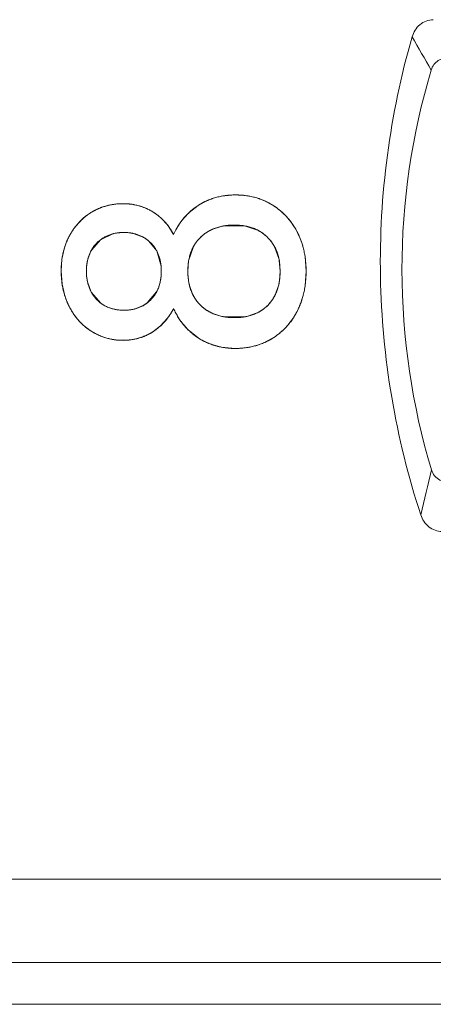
# Model space of a CAD drawing. Header units: inches. Extents: x 1617 to 2044, y 173 to 473.
# Tile 23 of 29: x 1827.82 to 1830.29, y 398.65 to 404.55. Entities that reach past the tile are written whole.
import ezdxf

# ---------------------------------------------------------------- set-up
doc = ezdxf.new("R2010")
doc.units = ezdxf.units.IN
doc.header["$LTSCALE"] = 23.1
doc.header["$MEASUREMENT"] = 0
doc.layers.get('0').update_dxf_attribs({"lineweight": 18})
doc.layers.add('1_6', color=7, linetype='Continuous', lineweight=18)

msp = doc.modelspace()

# ---------------------------------------------------------------- linework, layer by layer
at = {"color": 0, "linetype": 'Continuous', "lineweight": 0}
for p, q in [((1829.0239, 403.4965), (1829.1094, 403.5044)), ((1829.1094, 403.5044), (1829.1861, 403.4982)), ((1828.8327, 403.399), (1828.8862, 403.4414)), ((1828.1525, 403.3167), (1828.1981, 403.3648)), ((1828.6615, 403.3677), (1828.7034, 403.3225)), ((1828.3797, 403.2724), (1828.3016, 403.2361)), ((1828.4215, 403.2787), (1828.3797, 403.2724)), ((1828.4621, 403.2787), (1828.4215, 403.2787)), ((1828.5034, 403.2723), (1828.4621, 403.2787)), ((1828.5571, 403.2513), (1828.5034, 403.2723)), ((1828.7034, 403.3225), (1828.7388, 403.2677)), ((1829.0238, 403.3157), (1828.967, 403.2966)), ((1829.1633, 403.3193), (1829.0428, 403.3194)), ((1829.2481, 403.2904), (1829.1633, 403.3193)), ((1828.3016, 403.2361), (1828.2486, 403.1763)), ((1828.6376, 403.1694), (1828.5879, 403.2302)), ((1828.0703, 403.1197), (1828.0859, 403.1894)), ((1828.244, 403.1681), (1828.2254, 403.1196)), ((1828.6638, 403.0778), (1828.6376, 403.1694)), ((1828.8577, 403.1946), (1828.8289, 403.1091)), ((1829.3691, 403.1243), (1829.3452, 403.1904)), ((1828.0655, 403.0485), (1828.0703, 403.1197)), ((1828.2254, 403.1196), (1828.2182, 403.0779)), ((1828.8289, 403.1091), (1828.8241, 403.0485)), ((1829.3771, 403.0485), (1829.3716, 403.1121)), ((1829.5259, 403.1357), (1829.5323, 403.0485)), ((1828.0713, 402.9694), (1828.0655, 403.0485)), ((1828.665, 403.0485), (1828.6638, 403.0778)), ((1828.6638, 403.0187), (1828.665, 403.0485)), ((1829.3729, 402.9898), (1829.3771, 403.0485)), ((1829.5323, 403.0485), (1829.5261, 402.9589)), ((1828.2181, 403.0186), (1828.2234, 402.9839)), ((1828.2234, 402.9839), (1828.2427, 402.9284)), ((1828.0849, 402.908), (1828.0713, 402.9694)), ((1828.2469, 402.9204), (1828.3005, 402.8575)), ((1828.5815, 402.8576), (1828.6372, 402.9237)), ((1828.8325, 402.9679), (1828.8523, 402.9107)), ((1829.3444, 402.9007), (1829.3685, 402.9666)), ((1828.4232, 402.8142), (1828.4624, 402.8144)), ((1828.4624, 402.8144), (1828.5042, 402.8208)), ((1828.5042, 402.8208), (1828.5572, 402.8416)), ((1828.967, 402.7969), (1829.0216, 402.7779)), ((1829.1828, 402.7775), (1829.2493, 402.8026)), ((1828.7019, 402.7655), (1828.6609, 402.7203)), ((1829.0428, 402.7738), (1829.1641, 402.7738)), ((1828.6609, 402.7203), (1828.6136, 402.6837)), ((1828.8862, 402.6478), (1828.8337, 402.6895)), ((1829.0239, 402.5926), (1828.9749, 402.6053)), ((1829.1094, 402.5847), (1829.0239, 402.5926)), ((1829.1863, 402.5911), (1829.1094, 402.5847)), ((1829.2418, 402.6045), (1829.1863, 402.5911)), ((1743.2702, 398.6545), (1839.8702, 398.6545))]:
    msp.add_line(p, q, dxfattribs=at)
for centre, radius, start, end in [((1828.434, 403.084), 0.368, 99.82788, 109.71657), ((1828.4349, 403.0797), 0.3723, 96.82514, 99.84703), ((1828.4348, 403.0805), 0.3715, 89.80329, 96.82924), ((1828.4349, 403.0851), 0.3669, 80.49149, 89.81122), ((1828.4362, 403.0937), 0.3582, 78.82707, 80.46698), ((1828.4391, 403.1069), 0.3447, 70.24029, 78.87518), ((1829.0905, 403.1285), 0.3736, 111.63398, 123.14445), ((1829.0944, 403.1194), 0.3835, 108.16276, 111.67131), ((1829.1222, 403.1046), 0.3986, 69.74974, 72.59867), ((1829.1266, 403.1157), 0.3867, 59.00754, 69.79259), ((1829.1265, 403.1165), 0.3861, 53.42686, 58.93445), ((1828.4263, 403.1039), 0.3465, 120.802, 131.17199), ((1828.4278, 403.1004), 0.3504, 110.89785, 120.7227), ((1828.4317, 403.0909), 0.3606, 109.74278, 110.94103), ((1828.4441, 403.1219), 0.3289, 68.76171, 70.1857), ((1828.4468, 403.1286), 0.3216, 65.78894, 68.76754), ((1828.4539, 403.1439), 0.3048, 58.39811, 65.82836), ((1829.1221, 403.0933), 0.421, 135.41257, 143.72276), ((1829.1128, 403.1022), 0.4081, 133.34928, 135.38532), ((1829.1167, 403.1031), 0.4026, 49.33527, 53.43786), ((1829.1106, 403.096), 0.412, 47.41901, 49.34415), ((1829.1024, 403.0873), 0.424, 39.4046, 47.39341), ((1829.1251, 403.0908), 0.4249, 145.45866, 150.65114), ((1829.1266, 403.0898), 0.4267, 143.70226, 145.46321), ((1829.0971, 403.0827), 0.431, 37.66607, 39.42553), ((1829.097, 403.0826), 0.4311, 30.64404, 37.66923), ((1828.4565, 403.0781), 0.3865, 141.86534, 152.08578), ((1829.1166, 403.0956), 0.4151, 150.6459, 155.50665), ((1829.0763, 403.0641), 0.2569, 115.16622, 117.73526), ((1829.0938, 403.0001), 0.3234, 99.07701, 102.50872), ((1829.1018, 403.0855), 0.4255, 28.13677, 30.63857), ((1829.0876, 403.0786), 0.4413, 18.11709, 28.06123), ((1828.4774, 403.0667), 0.4103, 152.05525, 161.51834), ((1828.4552, 403.0699), 0.2081, 50.37809, 60.68352), ((1829.0615, 403.0695), 0.4689, 15.40228, 18.18551), ((1828.4844, 403.0642), 0.4177, 161.49031, 162.56053), ((1828.4345, 403.0679), 0.2152, 149.77321, 152.26259), ((1829.0092, 403.0579), 0.5225, 8.56479, 10.60783), ((1829.0681, 403.0572), 0.3084, 10.24654, 12.56386), ((1828.5369, 403.0479), 0.3201, 174.62154, 179.89353), ((1828.5397, 403.0472), 0.3229, 179.77775, 185.09304), ((1829.2486, 403.0481), 0.4245, 179.9546, 181.62431), ((1829.2065, 403.0465), 0.3823, 181.56181, 187.12045), ((1829.1712, 403.0425), 0.3468, 187.18336, 189.22524), ((1829.1447, 403.0381), 0.3199, 189.20055, 192.67144), ((1829.0574, 403.0381), 0.3192, 347.05198, 351.29218), ((1828.441, 403.0271), 0.2215, 206.45152, 208.79404), ((1828.9817, 403.0383), 0.5502, 349.72657, 351.69744), ((1828.5019, 403.0314), 0.4349, 196.4905, 197.94941), ((1828.4238, 403.0191), 0.2033, 232.6531, 240.52087), ((1828.4566, 403.02), 0.2048, 299.39958, 307.54599), ((1829.0786, 403.0202), 0.2515, 205.83122, 208.33054), ((1829.0773, 403.0131), 0.4511, 334.85034, 342.52125), ((1829.0404, 403.0252), 0.49, 342.46266, 345.45844), ((1828.4609, 403.0129), 0.3898, 207.46441, 209.30309), ((1828.4651, 403.0153), 0.3947, 209.30994, 217.07988), ((1828.3865, 403.0074), 0.3975, 322.52086, 332.42743), ((1829.1218, 402.9951), 0.4197, 204.14565, 208.98478), ((1829.0769, 403.0274), 0.2553, 241.44048, 244.51036), ((1829.1042, 403.0011), 0.4217, 327.33819, 332.42444), ((1829.104, 403.0011), 0.4219, 332.44017, 334.78526), ((1828.464, 403.0144), 0.3933, 217.07911, 218.51127), ((1828.4576, 403.0091), 0.3849, 218.48288, 226.73051), ((1829.1292, 402.9991), 0.4282, 208.97898, 214.22671), ((1829.1295, 402.9993), 0.4285, 214.22381, 216.07345), ((1829.1232, 402.9945), 0.4205, 216.04741, 224.29589), ((1829.0933, 403.0864), 0.3167, 256.93077, 260.83055), ((1829.1142, 403.0786), 0.3089, 279.30621, 282.83723), ((1829.0988, 403.0045), 0.4281, 320.75781, 324.82742), ((1829.0997, 403.0039), 0.427, 324.82667, 327.3457), ((1828.4484, 402.9996), 0.3717, 226.76453, 228.57975), ((1828.4366, 402.9856), 0.3534, 228.51238, 238.10005), ((1828.4308, 402.9775), 0.3435, 238.20195, 246.91328), ((1828.4475, 402.9463), 0.3107, 295.44151, 302.31344), ((1829.112, 402.9838), 0.4051, 224.32782, 226.60751), ((1829.116, 402.9866), 0.4032, 306.82037, 310.7897), ((1829.11, 402.9936), 0.4124, 310.7831, 313.19788), ((1829.1027, 403.0012), 0.423, 313.21572, 320.77282), ((1828.4336, 402.9837), 0.3502, 246.89071, 249.20388), ((1828.4351, 402.9878), 0.3546, 249.21633, 259.64332), ((1828.4352, 402.9884), 0.3552, 259.63645, 261.70205), ((1828.4349, 402.9854), 0.3523, 261.69065, 270.20537), ((1828.4348, 402.9824), 0.3492, 270.22243, 276.37151), ((1828.4349, 402.981), 0.3478, 276.36986, 279.97507), ((1828.4354, 402.9785), 0.3453, 279.97643, 281.97993), ((1828.4373, 402.9704), 0.337, 281.94779, 291.02274), ((1828.4407, 402.9608), 0.3267, 291.0607, 292.37107), ((1828.4426, 402.9563), 0.3219, 292.36656, 295.4639), ((1829.0892, 402.9578), 0.3705, 236.78023, 248.38837), ((1829.1243, 402.977), 0.3906, 287.50539, 301.20639), ((1829.1254, 402.974), 0.3875, 301.30581, 306.83212), ((1829.0947, 402.9708), 0.3846, 248.33607, 251.84001)]:
    msp.add_arc(centre, radius, start, end, dxfattribs=at)
for points, knots in [([(1829.1094, 403.5044), (1829.0989, 403.5044), (1829.0782, 403.5037), (1829.048, 403.5008), (1829.0236, 403.4967), (1829.0045, 403.4924), (1828.9905, 403.4887), (1828.9766, 403.4845), (1828.963, 403.4799), (1828.9496, 403.4747), (1828.9387, 403.47), (1828.93, 403.466), (1828.9236, 403.4628), (1828.9172, 403.4596), (1828.9119, 403.4567), (1828.9078, 403.4544), (1828.9046, 403.4526), (1828.9015, 403.4508), (1828.8984, 403.449), (1828.8959, 403.4475), (1828.8938, 403.4462), (1828.8923, 403.4453), (1828.891, 403.4445), (1828.89, 403.4438), (1828.8893, 403.4433), (1828.8885, 403.4429), (1828.8879, 403.4424), (1828.8874, 403.4421), (1828.887, 403.4419), (1828.8868, 403.4418), (1828.8866, 403.4416), (1828.8864, 403.4415), (1828.8863, 403.4415), (1828.8863, 403.4414), (1828.8862, 403.4414), (1828.8862, 403.4414), (1828.8862, 403.4414)], [0, 0, 0, 0, 0.125, 0.25, 0.375, 0.4375, 0.5, 0.562501, 0.625001, 0.687501, 0.750001, 0.781251, 0.812501, 0.843751, 0.875001, 0.890626, 0.906251, 0.921876, 0.937501, 0.953126, 0.960938, 0.968751, 0.976563, 0.98047, 0.984376, 0.988282, 0.992188, 0.994142, 0.996095, 0.997071, 0.998048, 0.999024, 0.999513, 0.999757, 0.999985, 1, 1, 1, 1]), ([(1829.3257, 403.4472), (1829.3177, 403.452), (1829.3015, 403.4609), (1829.2763, 403.4725), (1829.2547, 403.4807), (1829.2371, 403.4864), (1829.2237, 403.4902), (1829.2101, 403.4935), (1829.1963, 403.4964), (1829.1823, 403.4989), (1829.1704, 403.5006), (1829.1609, 403.5017), (1829.1537, 403.5024), (1829.1464, 403.503), (1829.1403, 403.5034), (1829.1354, 403.5037), (1829.1318, 403.5039), (1829.1281, 403.504), (1829.1244, 403.5042), (1829.1213, 403.5042), (1829.1188, 403.5043), (1829.1169, 403.5043), (1829.1154, 403.5044), (1829.1141, 403.5044), (1829.1132, 403.5044), (1829.1122, 403.5044), (1829.1115, 403.5044), (1829.1108, 403.5044), (1829.1104, 403.5044), (1829.1101, 403.5044), (1829.1099, 403.5044), (1829.1097, 403.5044), (1829.1095, 403.5044), (1829.1095, 403.5044), (1829.1094, 403.5044), (1829.1094, 403.5044)], [0, 0, 0, 0, 0.125, 0.25, 0.375, 0.4375, 0.5, 0.562501, 0.625001, 0.687501, 0.750001, 0.781251, 0.812501, 0.843751, 0.875001, 0.890626, 0.906251, 0.921876, 0.937501, 0.953126, 0.960938, 0.968751, 0.976563, 0.98047, 0.984376, 0.988282, 0.992188, 0.994142, 0.996095, 0.997071, 0.998048, 0.999024, 0.999513, 0.999757, 1, 1, 1, 1]), ([(1828.4361, 403.452), (1828.4275, 403.452), (1828.4106, 403.4515), (1828.3857, 403.4491), (1828.3655, 403.4458), (1828.3496, 403.4424), (1828.3378, 403.4395), (1828.3262, 403.4361), (1828.3147, 403.4324), (1828.3033, 403.4282), (1828.294, 403.4245), (1828.2866, 403.4212), (1828.2811, 403.4187), (1828.2756, 403.4161), (1828.2711, 403.4139), (1828.2675, 403.412), (1828.2648, 403.4106), (1828.2621, 403.4092), (1828.2594, 403.4077), (1828.2572, 403.4065), (1828.2554, 403.4054), (1828.2541, 403.4047), (1828.253, 403.404), (1828.2521, 403.4035), (1828.2515, 403.4031), (1828.2508, 403.4028), (1828.2502, 403.4024), (1828.2498, 403.4022), (1828.2495, 403.402), (1828.2493, 403.4019), (1828.2491, 403.4018), (1828.249, 403.4017), (1828.2489, 403.4016), (1828.2489, 403.4016), (1828.2488, 403.4016), (1828.2488, 403.4016), (1828.2488, 403.4016)], [0, 0, 0, 0, 0.125, 0.25, 0.375, 0.4375, 0.5, 0.562501, 0.625001, 0.687501, 0.750001, 0.781251, 0.812501, 0.843751, 0.875001, 0.890626, 0.906251, 0.921876, 0.937501, 0.953126, 0.960938, 0.968751, 0.976563, 0.98047, 0.984376, 0.988282, 0.992188, 0.994142, 0.996095, 0.997071, 0.998048, 0.999024, 0.999513, 0.999757, 0.999979, 1, 1, 1, 1]), ([(1828.6136, 403.4035), (1828.6071, 403.4075), (1828.5938, 403.4151), (1828.5731, 403.4249), (1828.5554, 403.4319), (1828.541, 403.4367), (1828.53, 403.4399), (1828.5188, 403.4428), (1828.5074, 403.4452), (1828.496, 403.4473), (1828.4863, 403.4487), (1828.4784, 403.4497), (1828.4725, 403.4503), (1828.4665, 403.4508), (1828.4615, 403.4512), (1828.4575, 403.4514), (1828.4545, 403.4516), (1828.4514, 403.4517), (1828.4484, 403.4518), (1828.4459, 403.4519), (1828.4438, 403.4519), (1828.4423, 403.4519), (1828.441, 403.452), (1828.44, 403.452), (1828.4392, 403.452), (1828.4384, 403.452), (1828.4378, 403.452), (1828.4373, 403.452), (1828.437, 403.452), (1828.4367, 403.452), (1828.4365, 403.452), (1828.4363, 403.452), (1828.4362, 403.452), (1828.4362, 403.452), (1828.4361, 403.452), (1828.4361, 403.452)], [0, 0, 0, 0, 0.125, 0.25, 0.375, 0.4375, 0.5, 0.562501, 0.625001, 0.687501, 0.750001, 0.781251, 0.812501, 0.843751, 0.875001, 0.890626, 0.906251, 0.921876, 0.937501, 0.953126, 0.960938, 0.968751, 0.976563, 0.98047, 0.984376, 0.988282, 0.992188, 0.994142, 0.996095, 0.997071, 0.998048, 0.999024, 0.999513, 0.999757, 1, 1, 1, 1]), ([(1829.477, 403.2862), (1829.4724, 403.2948), (1829.4628, 403.3116), (1829.4471, 403.3354), (1829.4329, 403.3539), (1829.4209, 403.3681), (1829.4116, 403.3783), (1829.402, 403.3882), (1829.3921, 403.3977), (1829.3818, 403.4069), (1829.373, 403.4142), (1829.3658, 403.4199), (1829.3603, 403.4241), (1829.3547, 403.4282), (1829.35, 403.4315), (1829.3462, 403.4341), (1829.3434, 403.436), (1829.3405, 403.438), (1829.3376, 403.4398), (1829.3351, 403.4414), (1829.3332, 403.4426), (1829.3317, 403.4436), (1829.3304, 403.4443), (1829.3295, 403.4449), (1829.3287, 403.4454), (1829.328, 403.4458), (1829.3273, 403.4462), (1829.3268, 403.4465), (1829.3265, 403.4467), (1829.3263, 403.4468), (1829.3261, 403.447), (1829.3259, 403.4471), (1829.3258, 403.4471), (1829.3258, 403.4472), (1829.3257, 403.4472), (1829.3257, 403.4472), (1829.3257, 403.4472)], [0, 0, 0, 0, 0.125, 0.25, 0.375, 0.4375, 0.5, 0.562501, 0.625001, 0.687501, 0.750001, 0.781251, 0.812501, 0.843751, 0.875001, 0.890626, 0.906251, 0.921876, 0.937501, 0.953126, 0.960938, 0.968751, 0.976563, 0.98047, 0.984376, 0.988282, 0.992188, 0.994142, 0.996095, 0.997071, 0.998048, 0.999024, 0.999513, 0.999757, 0.999981, 1, 1, 1, 1]), ([(1828.2488, 403.4016), (1828.2418, 403.3974), (1828.2281, 403.3886), (1828.2086, 403.374), (1828.1933, 403.3608), (1828.1816, 403.3495), (1828.1731, 403.3408), (1828.1649, 403.3317), (1828.1569, 403.3223), (1828.1493, 403.3125), (1828.1431, 403.3041), (1828.1383, 403.2973), (1828.1348, 403.2921), (1828.1313, 403.2867), (1828.1285, 403.2822), (1828.1262, 403.2786), (1828.1246, 403.2759), (1828.1229, 403.2731), (1828.1213, 403.2703), (1828.12, 403.268), (1828.1189, 403.2661), (1828.1181, 403.2647), (1828.1175, 403.2635), (1828.117, 403.2626), (1828.1166, 403.2618), (1828.1162, 403.2611), (1828.1159, 403.2605), (1828.1156, 403.2601), (1828.1154, 403.2598), (1828.1153, 403.2595), (1828.1152, 403.2593), (1828.1151, 403.2592), (1828.1151, 403.2591), (1828.115, 403.259), (1828.115, 403.259), (1828.115, 403.259)], [0, 0, 0, 0, 0.125, 0.25, 0.375, 0.4375, 0.5, 0.562501, 0.625001, 0.687501, 0.750001, 0.781251, 0.812501, 0.843751, 0.875001, 0.890626, 0.906251, 0.921876, 0.937501, 0.953126, 0.960938, 0.968751, 0.976563, 0.98047, 0.984376, 0.988282, 0.992188, 0.994142, 0.996095, 0.997071, 0.998048, 0.999024, 0.999513, 0.999757, 1, 1, 1, 1]), ([(1828.7388, 403.2677), (1828.7349, 403.275), (1828.7268, 403.2891), (1828.7137, 403.3091), (1828.7019, 403.3248), (1828.6919, 403.3367), (1828.6842, 403.3453), (1828.6763, 403.3537), (1828.6681, 403.3617), (1828.6596, 403.3694), (1828.6524, 403.3756), (1828.6464, 403.3804), (1828.6419, 403.384), (1828.6374, 403.3874), (1828.6335, 403.3902), (1828.6304, 403.3924), (1828.6281, 403.3941), (1828.6257, 403.3957), (1828.6233, 403.3973), (1828.6213, 403.3986), (1828.6197, 403.3996), (1828.6185, 403.4004), (1828.6175, 403.4011), (1828.6167, 403.4016), (1828.6161, 403.402), (1828.6155, 403.4023), (1828.6149, 403.4027), (1828.6145, 403.4029), (1828.6143, 403.4031), (1828.6141, 403.4032), (1828.6139, 403.4033), (1828.6138, 403.4034), (1828.6137, 403.4034), (1828.6137, 403.4035), (1828.6136, 403.4035), (1828.6136, 403.4035), (1828.6136, 403.4035)], [0, 0, 0, 0, 0.125, 0.25, 0.375, 0.4375, 0.5, 0.562501, 0.625001, 0.687501, 0.750001, 0.781251, 0.812501, 0.843751, 0.875001, 0.890626, 0.906251, 0.921876, 0.937501, 0.953126, 0.960938, 0.968751, 0.976563, 0.98047, 0.984376, 0.988282, 0.992188, 0.994142, 0.996095, 0.997071, 0.998048, 0.999024, 0.999513, 0.999757, 0.999997, 1, 1, 1, 1]), ([(1828.2799, 403.2173), (1828.2852, 403.2224), (1828.296, 403.2321), (1828.3135, 403.2447), (1828.3289, 403.2536), (1828.3419, 403.2598), (1828.3519, 403.2639), (1828.3621, 403.2675), (1828.3727, 403.2707), (1828.3835, 403.2734), (1828.3928, 403.2752), (1828.4003, 403.2764), (1828.406, 403.2772), (1828.4118, 403.2779), (1828.4167, 403.2783), (1828.4207, 403.2786), (1828.4237, 403.2788), (1828.4267, 403.279), (1828.4297, 403.2791), (1828.4322, 403.2792), (1828.4342, 403.2793), (1828.4358, 403.2793), (1828.437, 403.2793), (1828.4381, 403.2794), (1828.4388, 403.2794), (1828.4396, 403.2794), (1828.4402, 403.2794), (1828.4408, 403.2794), (1828.4411, 403.2794), (1828.4413, 403.2794), (1828.4415, 403.2794), (1828.4417, 403.2794), (1828.4418, 403.2794), (1828.4419, 403.2794), (1828.4419, 403.2794), (1828.4419, 403.2794)], [0, 0, 0, 0, 0.125, 0.25, 0.375, 0.4375, 0.5, 0.5625, 0.625, 0.6875, 0.75, 0.78125, 0.8125, 0.843751, 0.875001, 0.890626, 0.906251, 0.921876, 0.937501, 0.953126, 0.960938, 0.968751, 0.976563, 0.980469, 0.984376, 0.988282, 0.992188, 0.994141, 0.996094, 0.997071, 0.998047, 0.999024, 0.999512, 0.999756, 1, 1, 1, 1]), ([(1828.4419, 403.2794), (1828.45, 403.2794), (1828.4658, 403.2787), (1828.4885, 403.2758), (1828.5065, 403.2718), (1828.5204, 403.2676), (1828.5305, 403.2639), (1828.5404, 403.2598), (1828.55, 403.2552), (1828.5593, 403.2501), (1828.5669, 403.2455), (1828.5728, 403.2415), (1828.5772, 403.2384), (1828.5815, 403.2352), (1828.585, 403.2324), (1828.5878, 403.2301), (1828.5899, 403.2284), (1828.592, 403.2266), (1828.594, 403.2248), (1828.5957, 403.2233), (1828.597, 403.222), (1828.598, 403.2211), (1828.5989, 403.2203), (1828.5995, 403.2197), (1828.6, 403.2192), (1828.6005, 403.2187), (1828.6009, 403.2183), (1828.6013, 403.218), (1828.6015, 403.2178), (1828.6016, 403.2176), (1828.6018, 403.2175), (1828.6019, 403.2174), (1828.6019, 403.2174), (1828.602, 403.2173), (1828.602, 403.2173), (1828.602, 403.2173)], [0, 0, 0, 0, 0.125, 0.25, 0.375, 0.4375, 0.5, 0.5625, 0.625, 0.6875, 0.75, 0.78125, 0.8125, 0.843751, 0.875001, 0.890626, 0.906251, 0.921876, 0.937501, 0.953126, 0.960938, 0.968751, 0.976563, 0.980469, 0.984376, 0.988282, 0.992188, 0.994141, 0.996094, 0.997071, 0.998047, 0.999024, 0.999512, 0.999756, 1, 1, 1, 1]), ([(1828.9567, 403.2914), (1828.9359, 403.2805), (1828.8974, 403.253), (1828.869, 403.2151), (1828.8577, 403.1946)], [0, 0, 0, 0, 0.501653, 1, 1, 1, 1]), ([(1828.8998, 403.2503), (1828.9061, 403.2564), (1828.9193, 403.2679), (1828.9406, 403.2829), (1828.9598, 403.2935), (1828.976, 403.3007), (1828.9885, 403.3056), (1829.0015, 403.31), (1829.0148, 403.3137), (1829.0286, 403.3169), (1829.0404, 403.319), (1829.05, 403.3205), (1829.0573, 403.3214), (1829.0648, 403.3222), (1829.0711, 403.3227), (1829.0761, 403.3231), (1829.08, 403.3233), (1829.0838, 403.3235), (1829.0877, 403.3237), (1829.091, 403.3238), (1829.0936, 403.3239), (1829.0956, 403.3239), (1829.0972, 403.3239), (1829.0985, 403.324), (1829.0995, 403.324), (1829.1005, 403.324), (1829.1014, 403.324), (1829.102, 403.324), (1829.1024, 403.324), (1829.1028, 403.324), (1829.103, 403.324), (1829.1032, 403.324), (1829.1034, 403.324), (1829.1034, 403.324), (1829.1035, 403.324), (1829.1035, 403.324)], [0, 0, 0, 0, 0.125, 0.25, 0.375, 0.4375, 0.5, 0.5625, 0.625, 0.6875, 0.75, 0.78125, 0.8125, 0.843751, 0.875001, 0.890626, 0.906251, 0.921876, 0.937501, 0.953126, 0.960938, 0.968751, 0.976563, 0.980469, 0.984376, 0.988282, 0.992188, 0.994141, 0.996094, 0.997071, 0.998047, 0.999024, 0.999512, 0.999756, 1, 1, 1, 1]), ([(1829.1035, 403.324), (1829.114, 403.324), (1829.1345, 403.3232), (1829.1636, 403.3197), (1829.1865, 403.3147), (1829.204, 403.3096), (1829.2167, 403.3052), (1829.229, 403.3001), (1829.2408, 403.2945), (1829.2523, 403.2883), (1829.2615, 403.2826), (1829.2687, 403.2778), (1829.274, 403.274), (1829.2791, 403.2701), (1829.2834, 403.2667), (1829.2867, 403.264), (1829.2891, 403.2618), (1829.2916, 403.2597), (1829.294, 403.2575), (1829.296, 403.2556), (1829.2976, 403.2541), (1829.2988, 403.2529), (1829.2997, 403.252), (1829.3005, 403.2512), (1829.3011, 403.2506), (1829.3017, 403.2501), (1829.3022, 403.2496), (1829.3026, 403.2492), (1829.3028, 403.2489), (1829.303, 403.2487), (1829.3031, 403.2486), (1829.3032, 403.2485), (1829.3033, 403.2484), (1829.3034, 403.2483), (1829.3034, 403.2483), (1829.3034, 403.2483)], [0, 0, 0, 0, 0.125, 0.25, 0.375, 0.4375, 0.5, 0.5625, 0.625, 0.6875, 0.75, 0.78125, 0.812501, 0.843751, 0.875001, 0.890626, 0.906251, 0.921876, 0.937501, 0.953126, 0.960938, 0.968751, 0.976563, 0.980469, 0.984376, 0.988282, 0.992188, 0.994141, 0.996094, 0.997071, 0.998047, 0.999024, 0.999512, 0.999756, 1, 1, 1, 1]), ([(1829.3452, 403.1904), (1829.3341, 403.2116), (1829.3065, 403.2503), (1829.2684, 403.2791), (1829.2481, 403.2904)], [0, 0, 0, 0, 0.506659, 1, 1, 1, 1]), ([(1829.5323, 403.0485), (1829.5323, 403.0596), (1829.5317, 403.0816), (1829.5291, 403.1137), (1829.5255, 403.1396), (1829.5218, 403.1599), (1829.5185, 403.1748), (1829.5149, 403.1896), (1829.5108, 403.2041), (1829.5062, 403.2184), (1829.5021, 403.2301), (1829.4986, 403.2393), (1829.4958, 403.2462), (1829.4929, 403.253), (1829.4905, 403.2586), (1829.4884, 403.2631), (1829.4869, 403.2664), (1829.4853, 403.2698), (1829.4837, 403.2731), (1829.4823, 403.2758), (1829.4812, 403.278), (1829.4804, 403.2797), (1829.4797, 403.281), (1829.4792, 403.2821), (1829.4787, 403.2829), (1829.4783, 403.2837), (1829.4779, 403.2844), (1829.4777, 403.285), (1829.4775, 403.2853), (1829.4773, 403.2856), (1829.4772, 403.2858), (1829.4771, 403.2859), (1829.4771, 403.2861), (1829.477, 403.2861), (1829.477, 403.2862), (1829.477, 403.2862)], [0, 0, 0, 0, 0.125, 0.25, 0.375, 0.4375, 0.5, 0.562501, 0.625001, 0.687501, 0.750001, 0.781251, 0.812501, 0.843751, 0.875001, 0.890626, 0.906251, 0.921876, 0.937501, 0.953126, 0.960938, 0.968751, 0.976563, 0.98047, 0.984376, 0.988282, 0.992188, 0.994142, 0.996095, 0.997071, 0.998048, 0.999024, 0.999513, 0.999757, 1, 1, 1, 1]), ([(1828.115, 403.259), (1828.1109, 403.2513), (1828.1032, 403.2357), (1828.0931, 403.2114), (1828.0861, 403.1905), (1828.0812, 403.1733), (1828.0779, 403.1603), (1828.075, 403.147), (1828.0724, 403.1336), (1828.0703, 403.1199), (1828.0689, 403.1084), (1828.0679, 403.099), (1828.0672, 403.0919), (1828.0667, 403.0848), (1828.0664, 403.0789), (1828.0661, 403.0741), (1828.066, 403.0704), (1828.0658, 403.0668), (1828.0657, 403.0632), (1828.0656, 403.0601), (1828.0656, 403.0577), (1828.0656, 403.0559), (1828.0655, 403.0543), (1828.0655, 403.0531), (1828.0655, 403.0522), (1828.0655, 403.0513), (1828.0655, 403.0505), (1828.0655, 403.0499), (1828.0655, 403.0495), (1828.0655, 403.0492), (1828.0655, 403.0489), (1828.0655, 403.0488), (1828.0655, 403.0486), (1828.0655, 403.0486), (1828.0655, 403.0485), (1828.0655, 403.0485)], [0, 0, 0, 0, 0.125, 0.25, 0.375, 0.4375, 0.5, 0.562501, 0.625001, 0.687501, 0.750001, 0.781251, 0.812501, 0.843751, 0.875001, 0.890626, 0.906251, 0.921876, 0.937501, 0.953126, 0.960938, 0.968751, 0.976563, 0.98047, 0.984376, 0.988282, 0.992188, 0.994142, 0.996095, 0.997071, 0.998048, 0.999024, 0.999513, 0.999757, 1, 1, 1, 1]), ([(1828.2168, 403.0485), (1828.2168, 403.0574), (1828.2175, 403.0747), (1828.2204, 403.0993), (1828.2246, 403.1186), (1828.2288, 403.1334), (1828.2325, 403.1441), (1828.2367, 403.1545), (1828.2414, 403.1645), (1828.2466, 403.1742), (1828.2513, 403.1819), (1828.2553, 403.188), (1828.2585, 403.1924), (1828.2617, 403.1968), (1828.2646, 403.2004), (1828.2669, 403.2032), (1828.2687, 403.2053), (1828.2705, 403.2073), (1828.2723, 403.2094), (1828.2738, 403.211), (1828.2751, 403.2124), (1828.276, 403.2134), (1828.2768, 403.2142), (1828.2775, 403.2148), (1828.278, 403.2153), (1828.2784, 403.2158), (1828.2789, 403.2162), (1828.2792, 403.2166), (1828.2794, 403.2168), (1828.2795, 403.2169), (1828.2797, 403.217), (1828.2798, 403.2171), (1828.2798, 403.2172), (1828.2799, 403.2172), (1828.2799, 403.2173), (1828.2799, 403.2173)], [0, 0, 0, 0, 0.125, 0.25, 0.375, 0.4375, 0.5, 0.5625, 0.625, 0.6875, 0.75, 0.78125, 0.812501, 0.843751, 0.875001, 0.890626, 0.906251, 0.921876, 0.937501, 0.953126, 0.960938, 0.968751, 0.976563, 0.980469, 0.984376, 0.988282, 0.992188, 0.994141, 0.996094, 0.997071, 0.998047, 0.999024, 0.999512, 0.999756, 1, 1, 1, 1]), ([(1828.602, 403.2173), (1828.6073, 403.2121), (1828.6171, 403.2013), (1828.6299, 403.1837), (1828.6389, 403.1679), (1828.6452, 403.1545), (1828.6493, 403.1441), (1828.653, 403.1334), (1828.6562, 403.1223), (1828.6589, 403.1109), (1828.6608, 403.1011), (1828.662, 403.093), (1828.6628, 403.0869), (1828.6635, 403.0807), (1828.664, 403.0755), (1828.6643, 403.0713), (1828.6645, 403.0681), (1828.6646, 403.0649), (1828.6648, 403.0616), (1828.6649, 403.0589), (1828.6649, 403.0568), (1828.665, 403.0551), (1828.665, 403.0537), (1828.665, 403.0526), (1828.665, 403.0518), (1828.665, 403.051), (1828.665, 403.0503), (1828.665, 403.0497), (1828.665, 403.0494), (1828.665, 403.0491), (1828.665, 403.0489), (1828.665, 403.0487), (1828.665, 403.0486), (1828.665, 403.0485), (1828.665, 403.0485), (1828.665, 403.0485)], [0, 0, 0, 0, 0.125, 0.25, 0.375, 0.4375, 0.5, 0.5625, 0.625, 0.6875, 0.75, 0.78125, 0.812501, 0.843751, 0.875001, 0.890626, 0.906251, 0.921876, 0.937501, 0.953126, 0.960938, 0.968751, 0.976563, 0.980469, 0.984376, 0.988282, 0.992188, 0.994141, 0.996094, 0.997071, 0.998047, 0.999024, 0.999512, 0.999756, 1, 1, 1, 1]), ([(1828.8241, 403.0485), (1828.8241, 403.0591), (1828.8249, 403.0799), (1828.8285, 403.1094), (1828.8334, 403.1325), (1828.8385, 403.1502), (1828.843, 403.163), (1828.848, 403.1754), (1828.8536, 403.1874), (1828.8598, 403.199), (1828.8655, 403.2083), (1828.8703, 403.2155), (1828.8741, 403.2208), (1828.878, 403.2259), (1828.8814, 403.2302), (1828.8842, 403.2335), (1828.8863, 403.236), (1828.8885, 403.2384), (1828.8907, 403.2409), (1828.8925, 403.2429), (1828.894, 403.2444), (1828.8952, 403.2456), (1828.8961, 403.2466), (1828.8969, 403.2474), (1828.8975, 403.248), (1828.8981, 403.2486), (1828.8985, 403.249), (1828.8989, 403.2494), (1828.8992, 403.2497), (1828.8994, 403.2499), (1828.8995, 403.25), (1828.8996, 403.2501), (1828.8997, 403.2502), (1828.8998, 403.2502), (1828.8998, 403.2503), (1828.8998, 403.2503)], [0, 0, 0, 0, 0.125, 0.25, 0.375, 0.4375, 0.5, 0.5625, 0.625, 0.6875, 0.75, 0.78125, 0.8125, 0.843751, 0.875001, 0.890626, 0.906251, 0.921876, 0.937501, 0.953126, 0.960938, 0.968751, 0.976563, 0.980469, 0.984376, 0.988282, 0.992188, 0.994141, 0.996094, 0.997071, 0.998047, 0.999024, 0.999512, 0.999756, 1, 1, 1, 1]), ([(1828.0655, 403.0485), (1828.0655, 403.0385), (1828.066, 403.0187), (1828.0684, 402.9898), (1828.0716, 402.9664), (1828.075, 402.948), (1828.0779, 402.9345), (1828.0812, 402.9211), (1828.0848, 402.9079), (1828.0889, 402.895), (1828.0926, 402.8843), (1828.0958, 402.8759), (1828.0982, 402.8696), (1828.1008, 402.8634), (1828.103, 402.8583), (1828.1048, 402.8542), (1828.1062, 402.8511), (1828.1076, 402.8481), (1828.109, 402.8451), (1828.1103, 402.8426), (1828.1112, 402.8406), (1828.112, 402.8391), (1828.1126, 402.8378), (1828.1131, 402.8368), (1828.1135, 402.8361), (1828.1139, 402.8353), (1828.1142, 402.8347), (1828.1144, 402.8342), (1828.1146, 402.8339), (1828.1147, 402.8336), (1828.1148, 402.8335), (1828.1149, 402.8333), (1828.115, 402.8332), (1828.115, 402.8331), (1828.115, 402.8331), (1828.115, 402.8331), (1828.115, 402.8331)], [0, 0, 0, 0, 0.125, 0.25, 0.375, 0.4375, 0.5, 0.562501, 0.625001, 0.687501, 0.750001, 0.781251, 0.812501, 0.843751, 0.875001, 0.890626, 0.906251, 0.921876, 0.937501, 0.953126, 0.960938, 0.968751, 0.976563, 0.98047, 0.984376, 0.988282, 0.992188, 0.994142, 0.996095, 0.997071, 0.998048, 0.999024, 0.999513, 0.999757, 0.999991, 1, 1, 1, 1]), ([(1828.665, 403.0485), (1828.665, 403.0394), (1828.6644, 403.0218), (1828.6615, 402.9967), (1828.6574, 402.977), (1828.6532, 402.962), (1828.6496, 402.9511), (1828.6454, 402.9405), (1828.6408, 402.9303), (1828.6357, 402.9205), (1828.6311, 402.9126), (1828.6271, 402.9064), (1828.624, 402.9019), (1828.6208, 402.8975), (1828.618, 402.8939), (1828.6158, 402.891), (1828.614, 402.8889), (1828.6122, 402.8868), (1828.6104, 402.8847), (1828.6089, 402.883), (1828.6077, 402.8817), (1828.6067, 402.8807), (1828.606, 402.8798), (1828.6053, 402.8792), (1828.6048, 402.8787), (1828.6044, 402.8782), (1828.604, 402.8778), (1828.6036, 402.8774), (1828.6034, 402.8772), (1828.6033, 402.8771), (1828.6032, 402.8769), (1828.6031, 402.8768), (1828.603, 402.8768), (1828.603, 402.8767), (1828.6029, 402.8767), (1828.6029, 402.8767)], [0, 0, 0, 0, 0.125, 0.25, 0.375, 0.4375, 0.5, 0.5625, 0.625, 0.6875, 0.75, 0.78125, 0.812501, 0.843751, 0.875001, 0.890626, 0.906251, 0.921876, 0.937501, 0.953126, 0.960938, 0.968751, 0.976563, 0.980469, 0.984376, 0.988282, 0.992188, 0.994141, 0.996094, 0.997071, 0.998047, 0.999024, 0.999512, 0.999756, 1, 1, 1, 1]), ([(1828.8998, 402.8438), (1828.8935, 402.85), (1828.8817, 402.863), (1828.8663, 402.8843), (1828.8555, 402.9034), (1828.848, 402.9196), (1828.843, 402.9322), (1828.8385, 402.9452), (1828.8347, 402.9586), (1828.8314, 402.9725), (1828.8292, 402.9845), (1828.8277, 402.9942), (1828.8268, 403.0016), (1828.8259, 403.0092), (1828.8254, 403.0155), (1828.825, 403.0207), (1828.8248, 403.0246), (1828.8246, 403.0285), (1828.8244, 403.0324), (1828.8243, 403.0357), (1828.8242, 403.0384), (1828.8242, 403.0404), (1828.8242, 403.0421), (1828.8241, 403.0434), (1828.8241, 403.0444), (1828.8241, 403.0454), (1828.8241, 403.0463), (1828.8241, 403.047), (1828.8241, 403.0474), (1828.8241, 403.0477), (1828.8241, 403.048), (1828.8241, 403.0482), (1828.8241, 403.0483), (1828.8241, 403.0484), (1828.8241, 403.0485), (1828.8241, 403.0485)], [0, 0, 0, 0, 0.125, 0.25, 0.375, 0.4375, 0.5, 0.5625, 0.625, 0.6875, 0.75, 0.78125, 0.8125, 0.843751, 0.875001, 0.890626, 0.906251, 0.921876, 0.937501, 0.953126, 0.960938, 0.968751, 0.976563, 0.980469, 0.984376, 0.988282, 0.992188, 0.994141, 0.996094, 0.997071, 0.998047, 0.999024, 0.999512, 0.999756, 1, 1, 1, 1]), ([(1829.3771, 403.0485), (1829.3771, 403.0378), (1829.3764, 403.017), (1829.373, 402.9874), (1829.3682, 402.9641), (1829.3633, 402.9463), (1829.359, 402.9334), (1829.3542, 402.9209), (1829.3488, 402.9087), (1829.3429, 402.897), (1829.3374, 402.8876), (1829.3328, 402.8803), (1829.3292, 402.8749), (1829.3254, 402.8696), (1829.3221, 402.8653), (1829.3195, 402.8618), (1829.3174, 402.8593), (1829.3153, 402.8568), (1829.3132, 402.8543), (1829.3114, 402.8523), (1829.31, 402.8507), (1829.3089, 402.8495), (1829.308, 402.8485), (1829.3072, 402.8477), (1829.3067, 402.8471), (1829.3061, 402.8465), (1829.3056, 402.846), (1829.3053, 402.8456), (1829.305, 402.8453), (1829.3048, 402.8451), (1829.3047, 402.845), (1829.3046, 402.8449), (1829.3045, 402.8448), (1829.3045, 402.8447), (1829.3044, 402.8447), (1829.3044, 402.8447)], [0, 0, 0, 0, 0.125, 0.25, 0.375, 0.4375, 0.5, 0.5625, 0.625, 0.6875, 0.75, 0.78125, 0.8125, 0.843751, 0.875001, 0.890626, 0.906251, 0.921876, 0.937501, 0.953126, 0.960938, 0.968751, 0.976563, 0.980469, 0.984376, 0.988282, 0.992188, 0.994141, 0.996094, 0.997071, 0.998047, 0.999024, 0.999512, 0.999756, 1, 1, 1, 1]), ([(1829.478, 402.8059), (1829.4825, 402.8146), (1829.491, 402.8324), (1829.5021, 402.8601), (1829.5098, 402.8841), (1829.5152, 402.9038), (1829.5188, 402.9189), (1829.522, 402.9341), (1829.5248, 402.9497), (1829.5271, 402.9655), (1829.5287, 402.9789), (1829.5297, 402.9897), (1829.5304, 402.9979), (1829.531, 403.0062), (1829.5314, 403.0131), (1829.5317, 403.0187), (1829.5318, 403.0229), (1829.532, 403.0271), (1829.5321, 403.0314), (1829.5322, 403.0349), (1829.5322, 403.0378), (1829.5323, 403.0399), (1829.5323, 403.0417), (1829.5323, 403.0431), (1829.5323, 403.0442), (1829.5323, 403.0453), (1829.5323, 403.0462), (1829.5323, 403.0469), (1829.5323, 403.0473), (1829.5323, 403.0477), (1829.5323, 403.0479), (1829.5323, 403.0482), (1829.5323, 403.0483), (1829.5323, 403.0484), (1829.5323, 403.0485), (1829.5323, 403.0485)], [0, 0, 0, 0, 0.125, 0.25, 0.375, 0.4375, 0.5, 0.562501, 0.625001, 0.687501, 0.750001, 0.781251, 0.812501, 0.843751, 0.875001, 0.890626, 0.906251, 0.921876, 0.937501, 0.953126, 0.960938, 0.968751, 0.976563, 0.98047, 0.984376, 0.988282, 0.992188, 0.994142, 0.996095, 0.997071, 0.998048, 0.999024, 0.999513, 0.999757, 1, 1, 1, 1]), ([(1828.6372, 402.9237), (1828.6419, 402.9326), (1828.6555, 402.9629), (1828.6619, 402.9956), (1828.6638, 403.0187)], [0, 0, 0, 0, 0.302617, 1, 1, 1, 1]), ([(1828.4419, 402.8137), (1828.4335, 402.8137), (1828.4171, 402.8143), (1828.3937, 402.8173), (1828.3752, 402.8214), (1828.361, 402.8257), (1828.3506, 402.8294), (1828.3406, 402.8335), (1828.3308, 402.8382), (1828.3214, 402.8434), (1828.3138, 402.8481), (1828.3079, 402.8521), (1828.3035, 402.8553), (1828.2992, 402.8585), (1828.2957, 402.8613), (1828.2929, 402.8637), (1828.2909, 402.8654), (1828.2888, 402.8672), (1828.2868, 402.8691), (1828.2851, 402.8706), (1828.2838, 402.8719), (1828.2828, 402.8728), (1828.282, 402.8736), (1828.2814, 402.8742), (1828.2809, 402.8747), (1828.2804, 402.8752), (1828.28, 402.8756), (1828.2796, 402.8759), (1828.2794, 402.8762), (1828.2793, 402.8763), (1828.2792, 402.8764), (1828.2791, 402.8765), (1828.279, 402.8766), (1828.279, 402.8766), (1828.2789, 402.8767), (1828.2789, 402.8767)], [0, 0, 0, 0, 0.125, 0.25, 0.375, 0.4375, 0.5, 0.5625, 0.625, 0.6875, 0.75, 0.78125, 0.8125, 0.843751, 0.875001, 0.890626, 0.906251, 0.921876, 0.937501, 0.953126, 0.960938, 0.968751, 0.976563, 0.980469, 0.984376, 0.988282, 0.992188, 0.994141, 0.996094, 0.997071, 0.998047, 0.999024, 0.999512, 0.999756, 1, 1, 1, 1]), ([(1828.6029, 402.8767), (1828.5978, 402.8714), (1828.587, 402.8616), (1828.5698, 402.8488), (1828.5545, 402.8398), (1828.5416, 402.8335), (1828.5317, 402.8294), (1828.5215, 402.8257), (1828.511, 402.8225), (1828.5002, 402.8198), (1828.491, 402.8179), (1828.4835, 402.8167), (1828.4778, 402.8159), (1828.472, 402.8152), (1828.4671, 402.8147), (1828.4631, 402.8144), (1828.4602, 402.8142), (1828.4572, 402.8141), (1828.4542, 402.8139), (1828.4516, 402.8138), (1828.4496, 402.8138), (1828.4481, 402.8137), (1828.4468, 402.8137), (1828.4458, 402.8137), (1828.445, 402.8137), (1828.4442, 402.8137), (1828.4436, 402.8137), (1828.4431, 402.8137), (1828.4428, 402.8137), (1828.4425, 402.8137), (1828.4423, 402.8137), (1828.4421, 402.8137), (1828.442, 402.8137), (1828.442, 402.8137), (1828.4419, 402.8137), (1828.4419, 402.8137)], [0, 0, 0, 0, 0.125, 0.25, 0.375, 0.4375, 0.5, 0.5625, 0.625, 0.6875, 0.75, 0.78125, 0.8125, 0.843751, 0.875001, 0.890626, 0.906251, 0.921876, 0.937501, 0.953126, 0.960938, 0.968751, 0.976563, 0.980469, 0.984376, 0.988282, 0.992188, 0.994141, 0.996094, 0.997071, 0.998047, 0.999024, 0.999512, 0.999756, 1, 1, 1, 1]), ([(1828.8573, 402.9009), (1828.8686, 402.8799), (1828.8966, 402.8419), (1828.9347, 402.814), (1828.9548, 402.8031)], [0, 0, 0, 0, 0.510096, 1, 1, 1, 1]), ([(1829.2493, 402.8026), (1829.2696, 402.8138), (1829.307, 402.8421), (1829.3338, 402.8803), (1829.3444, 402.9007)], [0, 0, 0, 0, 0.501442, 1, 1, 1, 1]), ([(1828.115, 402.8331), (1828.1191, 402.8252), (1828.1277, 402.8098), (1828.1418, 402.788), (1828.1544, 402.771), (1828.1651, 402.758), (1828.1734, 402.7486), (1828.1819, 402.7396), (1828.1908, 402.7308), (1828.1999, 402.7225), (1828.2078, 402.7157), (1828.2142, 402.7105), (1828.2191, 402.7067), (1828.224, 402.703), (1828.2282, 402.6999), (1828.2316, 402.6975), (1828.2341, 402.6958), (1828.2367, 402.694), (1828.2393, 402.6923), (1828.2415, 402.6909), (1828.2432, 402.6897), (1828.2445, 402.6889), (1828.2456, 402.6882), (1828.2465, 402.6876), (1828.2472, 402.6872), (1828.2478, 402.6868), (1828.2484, 402.6865), (1828.2488, 402.6862), (1828.2491, 402.686), (1828.2493, 402.6859), (1828.2495, 402.6858), (1828.2496, 402.6857), (1828.2497, 402.6856), (1828.2498, 402.6856), (1828.2498, 402.6856), (1828.2498, 402.6856), (1828.2498, 402.6856)], [0, 0, 0, 0, 0.125, 0.25, 0.375, 0.4375, 0.5, 0.562501, 0.625001, 0.687501, 0.750001, 0.781251, 0.812501, 0.843751, 0.875001, 0.890626, 0.906251, 0.921876, 0.937501, 0.953126, 0.960938, 0.968751, 0.976563, 0.98047, 0.984376, 0.988282, 0.992188, 0.994142, 0.996095, 0.997071, 0.998048, 0.999024, 0.999513, 0.999757, 0.999994, 1, 1, 1, 1]), ([(1828.3238, 402.8422), (1828.3324, 402.8373), (1828.364, 402.8223), (1828.3984, 402.8157), (1828.4232, 402.8142)], [0, 0, 0, 0, 0.285501, 1, 1, 1, 1]), ([(1828.6136, 402.6837), (1828.6202, 402.6879), (1828.6329, 402.6967), (1828.6511, 402.7111), (1828.6654, 402.7242), (1828.6763, 402.7352), (1828.6842, 402.7438), (1828.6919, 402.7527), (1828.6994, 402.7618), (1828.7066, 402.7713), (1828.7124, 402.7795), (1828.7169, 402.7862), (1828.7202, 402.7913), (1828.7235, 402.7964), (1828.7261, 402.8008), (1828.7282, 402.8043), (1828.7298, 402.807), (1828.7313, 402.8097), (1828.7329, 402.8124), (1828.7341, 402.8146), (1828.7351, 402.8165), (1828.7359, 402.8178), (1828.7365, 402.819), (1828.737, 402.8199), (1828.7374, 402.8206), (1828.7377, 402.8213), (1828.738, 402.8219), (1828.7383, 402.8223), (1828.7384, 402.8226), (1828.7385, 402.8229), (1828.7386, 402.823), (1828.7387, 402.8232), (1828.7388, 402.8233), (1828.7388, 402.8233), (1828.7388, 402.8234), (1828.7388, 402.8234), (1828.7388, 402.8234)], [0, 0, 0, 0, 0.125, 0.25, 0.375, 0.4375, 0.5, 0.5625, 0.625, 0.6875, 0.75, 0.78125, 0.8125, 0.84375, 0.875, 0.890625, 0.90625, 0.921875, 0.9375, 0.953125, 0.960938, 0.96875, 0.976563, 0.980469, 0.984375, 0.988282, 0.992188, 0.994141, 0.996094, 0.997071, 0.998047, 0.999024, 0.999512, 0.999756, 0.999997, 1, 1, 1, 1]), ([(1828.7388, 402.8234), (1828.743, 402.814), (1828.7519, 402.7958), (1828.7667, 402.77), (1828.7802, 402.7497), (1828.7918, 402.7343), (1828.8008, 402.7231), (1828.8102, 402.7124), (1828.8199, 402.702), (1828.8301, 402.692), (1828.8388, 402.6839), (1828.846, 402.6777), (1828.8515, 402.6731), (1828.857, 402.6687), (1828.8617, 402.665), (1828.8655, 402.6622), (1828.8684, 402.66), (1828.8713, 402.6579), (1828.8743, 402.6559), (1828.8767, 402.6541), (1828.8787, 402.6528), (1828.8802, 402.6518), (1828.8814, 402.6509), (1828.8824, 402.6503), (1828.8832, 402.6498), (1828.8839, 402.6493), (1828.8846, 402.6489), (1828.8851, 402.6485), (1828.8854, 402.6483), (1828.8856, 402.6482), (1828.8858, 402.648), (1828.886, 402.6479), (1828.8861, 402.6479), (1828.8862, 402.6478), (1828.8862, 402.6478), (1828.8862, 402.6478)], [0, 0, 0, 0, 0.125, 0.25, 0.375, 0.4375, 0.5, 0.562501, 0.625001, 0.687501, 0.750001, 0.781251, 0.812501, 0.843751, 0.875001, 0.890626, 0.906251, 0.921876, 0.937501, 0.953126, 0.960938, 0.968751, 0.976563, 0.98047, 0.984376, 0.988282, 0.992188, 0.994142, 0.996095, 0.997071, 0.998048, 0.999024, 0.999513, 0.999757, 1, 1, 1, 1]), ([(1829.1035, 402.7691), (1829.0929, 402.7691), (1829.0721, 402.7699), (1829.0425, 402.7734), (1829.0193, 402.7782), (1829.0015, 402.7833), (1828.9885, 402.7877), (1828.976, 402.7926), (1828.9639, 402.7982), (1828.9521, 402.8043), (1828.9427, 402.8099), (1828.9354, 402.8147), (1828.93, 402.8184), (1828.9247, 402.8222), (1828.9204, 402.8256), (1828.917, 402.8283), (1828.9145, 402.8304), (1828.9119, 402.8326), (1828.9095, 402.8347), (1828.9074, 402.8366), (1828.9058, 402.8381), (1828.9046, 402.8392), (1828.9036, 402.8401), (1828.9028, 402.8409), (1828.9022, 402.8415), (1828.9016, 402.842), (1828.9011, 402.8425), (1828.9007, 402.8429), (1828.9005, 402.8432), (1828.9003, 402.8433), (1828.9001, 402.8435), (1828.9, 402.8436), (1828.8999, 402.8437), (1828.8999, 402.8437), (1828.8998, 402.8438), (1828.8998, 402.8438)], [0, 0, 0, 0, 0.125, 0.25, 0.375, 0.4375, 0.5, 0.5625, 0.625, 0.6875, 0.75, 0.78125, 0.8125, 0.843751, 0.875001, 0.890626, 0.906251, 0.921876, 0.937501, 0.953126, 0.960938, 0.968751, 0.976563, 0.980469, 0.984376, 0.988282, 0.992188, 0.994141, 0.996094, 0.997071, 0.998047, 0.999024, 0.999512, 0.999756, 1, 1, 1, 1]), ([(1829.3044, 402.8447), (1829.2984, 402.8384), (1829.2857, 402.8266), (1829.2649, 402.8112), (1829.2461, 402.8004), (1829.2303, 402.7929), (1829.2179, 402.7879), (1829.2051, 402.7835), (1829.1919, 402.7796), (1829.1783, 402.7764), (1829.1665, 402.7742), (1829.1569, 402.7727), (1829.1496, 402.7717), (1829.1422, 402.7709), (1829.136, 402.7704), (1829.1309, 402.77), (1829.1271, 402.7697), (1829.1232, 402.7695), (1829.1193, 402.7694), (1829.1161, 402.7693), (1829.1134, 402.7692), (1829.1115, 402.7692), (1829.1098, 402.7691), (1829.1085, 402.7691), (1829.1075, 402.7691), (1829.1065, 402.7691), (1829.1057, 402.7691), (1829.105, 402.7691), (1829.1046, 402.7691), (1829.1043, 402.7691), (1829.104, 402.7691), (1829.1038, 402.7691), (1829.1037, 402.7691), (1829.1036, 402.7691), (1829.1035, 402.7691), (1829.1035, 402.7691)], [0, 0, 0, 0, 0.125, 0.25, 0.375, 0.4375, 0.5, 0.5625, 0.625, 0.6875, 0.75, 0.78125, 0.8125, 0.843751, 0.875001, 0.890626, 0.906251, 0.921876, 0.937501, 0.953126, 0.960938, 0.968751, 0.976563, 0.980469, 0.984376, 0.988282, 0.992188, 0.994141, 0.996094, 0.997071, 0.998047, 0.999024, 0.999512, 0.999756, 1, 1, 1, 1]), ([(1829.3267, 402.6429), (1829.3348, 402.6477), (1829.3505, 402.6579), (1829.3728, 402.6746), (1829.3902, 402.6898), (1829.4035, 402.7026), (1829.4131, 402.7127), (1829.4224, 402.723), (1829.4314, 402.7338), (1829.44, 402.7449), (1829.4469, 402.7544), (1829.4523, 402.7623), (1829.4562, 402.7682), (1829.46, 402.7743), (1829.4632, 402.7794), (1829.4657, 402.7835), (1829.4675, 402.7867), (1829.4693, 402.7898), (1829.4711, 402.793), (1829.4726, 402.7956), (1829.4737, 402.7978), (1829.4746, 402.7994), (1829.4753, 402.8007), (1829.4759, 402.8018), (1829.4763, 402.8026), (1829.4767, 402.8034), (1829.4771, 402.8041), (1829.4774, 402.8047), (1829.4776, 402.805), (1829.4777, 402.8053), (1829.4778, 402.8055), (1829.4779, 402.8056), (1829.478, 402.8058), (1829.478, 402.8058), (1829.478, 402.8059), (1829.478, 402.8059)], [0, 0, 0, 0, 0.125, 0.25, 0.375, 0.4375, 0.5, 0.562501, 0.625001, 0.687501, 0.750001, 0.781251, 0.812501, 0.843751, 0.875001, 0.890626, 0.906251, 0.921876, 0.937501, 0.953126, 0.960938, 0.968751, 0.976563, 0.98047, 0.984376, 0.988282, 0.992188, 0.994142, 0.996095, 0.997071, 0.998048, 0.999024, 0.999513, 0.999757, 1, 1, 1, 1]), ([(1828.2498, 402.6856), (1828.2569, 402.6812), (1828.2713, 402.673), (1828.2933, 402.6624), (1828.3121, 402.6549), (1828.3274, 402.6497), (1828.339, 402.6462), (1828.3507, 402.6432), (1828.3626, 402.6405), (1828.3745, 402.6382), (1828.3846, 402.6367), (1828.3927, 402.6357), (1828.3988, 402.635), (1828.4049, 402.6344), (1828.4101, 402.6341), (1828.4142, 402.6338), (1828.4173, 402.6336), (1828.4204, 402.6335), (1828.4236, 402.6334), (1828.4262, 402.6333), (1828.4283, 402.6333), (1828.4298, 402.6332), (1828.4311, 402.6332), (1828.4322, 402.6332), (1828.433, 402.6332), (1828.4338, 402.6332), (1828.4344, 402.6332), (1828.4349, 402.6332), (1828.4353, 402.6332), (1828.4355, 402.6332), (1828.4357, 402.6332), (1828.4359, 402.6332), (1828.436, 402.6332), (1828.4361, 402.6332), (1828.4361, 402.6332), (1828.4361, 402.6332)], [0, 0, 0, 0, 0.125, 0.25, 0.375, 0.4375, 0.5, 0.562501, 0.625001, 0.687501, 0.750001, 0.781251, 0.812501, 0.843751, 0.875001, 0.890626, 0.906251, 0.921876, 0.937501, 0.953126, 0.960938, 0.968751, 0.976563, 0.98047, 0.984376, 0.988282, 0.992188, 0.994142, 0.996095, 0.997071, 0.998048, 0.999024, 0.999513, 0.999757, 1, 1, 1, 1]), ([(1828.4361, 402.6332), (1828.4444, 402.6332), (1828.4606, 402.6337), (1828.4844, 402.6361), (1828.5037, 402.6394), (1828.5188, 402.6428), (1828.53, 402.6458), (1828.541, 402.6491), (1828.5518, 402.6529), (1828.5625, 402.657), (1828.5713, 402.6608), (1828.5783, 402.664), (1828.5834, 402.6665), (1828.5886, 402.6691), (1828.5928, 402.6714), (1828.5962, 402.6733), (1828.5987, 402.6747), (1828.6012, 402.6761), (1828.6037, 402.6776), (1828.6058, 402.6788), (1828.6074, 402.6798), (1828.6087, 402.6806), (1828.6097, 402.6812), (1828.6105, 402.6817), (1828.6112, 402.6821), (1828.6118, 402.6825), (1828.6123, 402.6828), (1828.6127, 402.6831), (1828.613, 402.6833), (1828.6132, 402.6834), (1828.6133, 402.6835), (1828.6134, 402.6836), (1828.6135, 402.6836), (1828.6136, 402.6837), (1828.6136, 402.6837), (1828.6136, 402.6837)], [0, 0, 0, 0, 0.125, 0.25, 0.375, 0.4375, 0.5, 0.562501, 0.625001, 0.687501, 0.750001, 0.781251, 0.812501, 0.843751, 0.875001, 0.890626, 0.906251, 0.921876, 0.937501, 0.953126, 0.960938, 0.968751, 0.976563, 0.98047, 0.984376, 0.988282, 0.992188, 0.994142, 0.996095, 0.997071, 0.998048, 0.999024, 0.999513, 0.999757, 1, 1, 1, 1]), ([(1828.8862, 402.6478), (1828.8943, 402.6425), (1828.9108, 402.6327), (1828.9364, 402.6199), (1828.9585, 402.6108), (1828.9767, 402.6046), (1828.9905, 402.6004), (1829.0046, 402.5967), (1829.0189, 402.5935), (1829.0334, 402.5908), (1829.0457, 402.5889), (1829.0556, 402.5877), (1829.0631, 402.5869), (1829.0707, 402.5862), (1829.0771, 402.5857), (1829.0822, 402.5854), (1829.086, 402.5852), (1829.0899, 402.5851), (1829.0938, 402.5849), (1829.097, 402.5848), (1829.0996, 402.5848), (1829.1016, 402.5847), (1829.1032, 402.5847), (1829.1045, 402.5847), (1829.1055, 402.5847), (1829.1065, 402.5847), (1829.1073, 402.5847), (1829.1079, 402.5847), (1829.1084, 402.5847), (1829.1087, 402.5847), (1829.1089, 402.5847), (1829.1091, 402.5847), (1829.1093, 402.5847), (1829.1093, 402.5847), (1829.1094, 402.5847), (1829.1094, 402.5847)], [0, 0, 0, 0, 0.125, 0.25, 0.375, 0.4375, 0.5, 0.562501, 0.625001, 0.687501, 0.750001, 0.781251, 0.812501, 0.843751, 0.875001, 0.890626, 0.906251, 0.921876, 0.937501, 0.953126, 0.960938, 0.968751, 0.976563, 0.98047, 0.984376, 0.988282, 0.992188, 0.994142, 0.996095, 0.997071, 0.998048, 0.999024, 0.999513, 0.999757, 1, 1, 1, 1]), ([(1829.1094, 402.5847), (1829.1194, 402.5847), (1829.1393, 402.5853), (1829.1682, 402.588), (1829.1918, 402.5918), (1829.2103, 402.5957), (1829.2239, 402.5992), (1829.2374, 402.603), (1829.2508, 402.6073), (1829.2639, 402.6121), (1829.2747, 402.6165), (1829.2832, 402.6202), (1829.2896, 402.6231), (1829.2959, 402.6261), (1829.3011, 402.6287), (1829.3052, 402.6308), (1829.3083, 402.6325), (1829.3114, 402.6341), (1829.3145, 402.6358), (1829.3171, 402.6373), (1829.3191, 402.6384), (1829.3206, 402.6393), (1829.3219, 402.64), (1829.3229, 402.6406), (1829.3237, 402.6411), (1829.3244, 402.6415), (1829.3251, 402.6419), (1829.3256, 402.6422), (1829.3259, 402.6424), (1829.3261, 402.6425), (1829.3263, 402.6427), (1829.3265, 402.6428), (1829.3266, 402.6428), (1829.3267, 402.6429), (1829.3267, 402.6429), (1829.3267, 402.6429), (1829.3267, 402.6429)], [0, 0, 0, 0, 0.125, 0.25, 0.375, 0.4375, 0.5, 0.562501, 0.625001, 0.687501, 0.750001, 0.781251, 0.812501, 0.843751, 0.875001, 0.890626, 0.906251, 0.921876, 0.937501, 0.953126, 0.960938, 0.968751, 0.976563, 0.98047, 0.984376, 0.988282, 0.992188, 0.994142, 0.996095, 0.997071, 0.998048, 0.999024, 0.999513, 0.999757, 0.999994, 1, 1, 1, 1])]:
    msp.add_open_spline(points, degree=3, knots=knots, dxfattribs=at)
for points in [[(1828.8862, 403.4414), (1828.8215, 403.3994), (1828.7724, 403.3415), (1828.7388, 403.2677)], [(1829.3034, 403.2483), (1829.3525, 403.198), (1829.3771, 403.1313), (1829.3771, 403.0485)], [(1828.2789, 402.8767), (1828.2375, 402.9187), (1828.2168, 402.976), (1828.2168, 403.0485)]]:
    msp.add_open_spline(points, degree=3, dxfattribs=at)
at = {"layer": '1_6', "color": 0, "linetype": 'Continuous', "lineweight": 0}
for p, q in [((1767.8921, 399.4045), (1835.5776, 399.4045)), ((1767.5504, 398.9045), (1837.1684, 398.9045))]:
    msp.add_line(p, q, dxfattribs=at)
for centre, radius, start, end in [((1840.5303, 410.2401), 11.8696, 209.18534, 210.29391), ((1926.8799, 378.7817), 99.3149, 166.564534, 166.724665)]:
    msp.add_arc(centre, radius, start, end, dxfattribs=at)
for points, knots in [([(1830.294, 404.5545), (1830.2655, 404.5541), (1830.2072, 404.5316), (1830.1756, 404.4795), (1830.1675, 404.4521)], [0, 0, 0, 0, 0.499144, 1, 1, 1, 1]), ([(1830.1675, 404.4521), (1830.0336, 403.9881), (1829.9041, 403.0146), (1830.0684, 402.0464), (1830.2189, 401.5875)], [0, 0, 0, 0, 0.5, 1, 1, 1, 1]), ([(1830.2814, 404.2526), (1830.2882, 404.2755), (1830.3142, 404.3129), (1830.3556, 404.3238), (1830.3726, 404.3249)], [0, 0, 0, 0, 0.583737, 1, 1, 1, 1]), ([(1830.2829, 401.8575), (1830.1667, 402.2439), (1830.0465, 403.0549), (1830.1657, 403.8661), (1830.2814, 404.2526)], [0, 0, 0, 0, 0.5, 1, 1, 1, 1]), ([(1830.3882, 401.7911), (1830.3701, 401.7879), (1830.3217, 401.7897), (1830.2905, 401.8322), (1830.2829, 401.8575)], [0, 0, 0, 0, 0.410182, 1, 1, 1, 1]), ([(1830.2189, 401.5875), (1830.2276, 401.5604), (1830.2601, 401.5093), (1830.3184, 401.4877), (1830.3467, 401.4878)], [0, 0, 0, 0, 0.50159, 1, 1, 1, 1])]:
    msp.add_open_spline(points, degree=3, knots=knots, dxfattribs=at)

doc.saveas('drawing.dxf')
